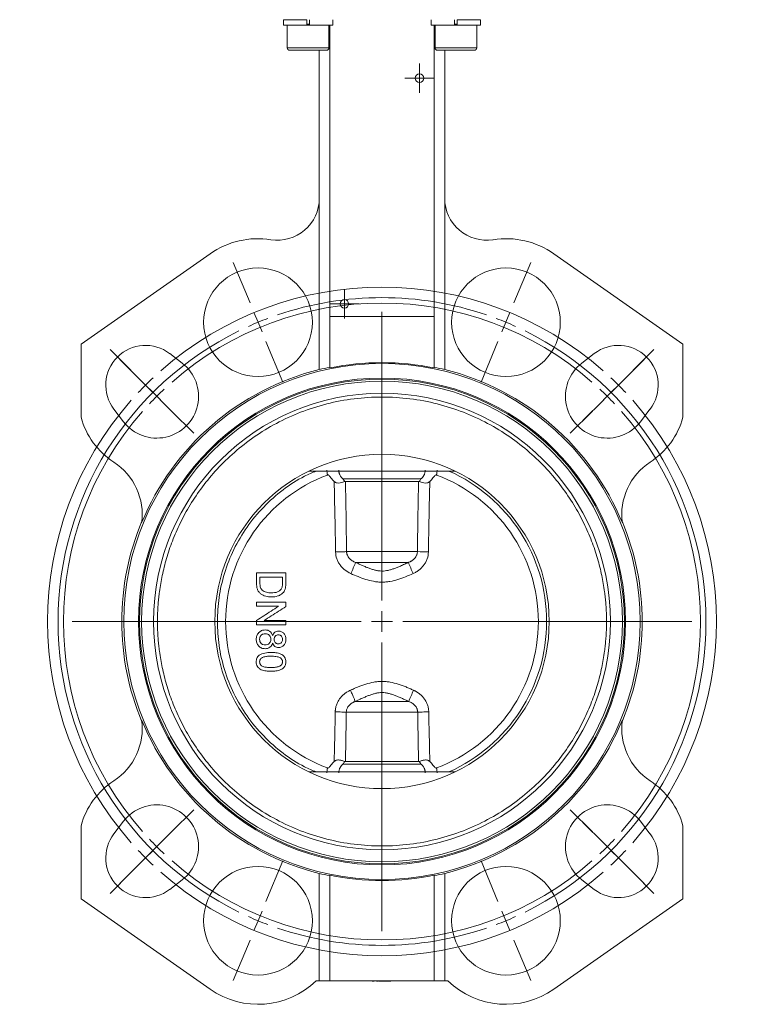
# Model space of a CAD drawing. Header units: millimetres. Extents: x 96 to 854, y -4 to 851.
# Tile 10 of 24: x 125 to 298, y 379 to 615. Entities that reach past the tile are written whole.
import ezdxf

# ---------------------------------------------------------------- set-up
doc = ezdxf.new("R2010")
doc.units = ezdxf.units.MM

# ---------------------------------------------------------------- blocks, each defined once
blk = doc.blocks.new('SW_CENTERMARKSYMBOL_0')
at = {"color": 0, "linetype": 'Continuous', "lineweight": 0}
for p, q in [((0, 5), (0, 42.5)), ((0, 0), (0, 2.5)), ((-5, 0), (-42.5, 0)), ((0, 0), (-2.5, 0)), ((0, 0), (0, -2.5)), ((0, 0), (2.5, 0)), ((5, 0), (42.5, 0)), ((0, -5), (0, -42.5))]:
    blk.add_line(p, q, dxfattribs=at)
blk = doc.blocks.new('SW_CENTERMARKSYMBOL_1')
at = {"color": 0, "linetype": 'Continuous', "lineweight": 0}
for p, q in [((0, 2.5), (0, 3.525)), ((0, 0), (0, 2.5)), ((-2.5, 0), (-3.525, 0)), ((0, 0), (-2.5, 0)), ((0, 0), (0, -2.5)), ((0, 0), (2.5, 0)), ((2.5, 0), (3.525, 0)), ((0, -2.5), (0, -3.525))]:
    blk.add_line(p, q, dxfattribs=at)
blk = doc.blocks.new('SW_CENTERMARKSYMBOL_2')
at = {"color": 0, "linetype": 'Continuous', "lineweight": 0}
for p, q in [((0, 2.5), (0, 3.525)), ((0, 0), (0, 2.5)), ((-2.5, 0), (-3.525, 0)), ((0, 0), (-2.5, 0)), ((0, 0), (0, -2.5)), ((0, 0), (2.5, 0)), ((2.5, 0), (3.525, 0)), ((0, -2.5), (0, -3.525))]:
    blk.add_line(p, q, dxfattribs=at)
blk = doc.blocks.new('SW_CENTERMARKSYMBOL_6')
at = {"color": 0, "linetype": 'Continuous', "lineweight": 0}
for p, q in [((-1.91, 4.62), (-5.93, 14.32)), ((61.23, 4.62), (65.25, 14.32)), ((29.66, -66.6), (29.66, 2.5)), ((0, 0), (-0.96, 2.31)), ((0, 0), (0.96, -2.31)), ((59.32, 0), (58.36, -2.31)), ((59.32, 0), (60.27, 2.31)), ((1.91, -4.62), (5.93, -14.32)), ((57.4, -4.62), (53.38, -14.32)), ((-30.45, -11.5), (-35.4, -6.55)), ((89.76, -11.5), (94.71, -6.55)), ((-27.76, -14.18), (-33.06, -8.88)), ((87.08, -14.18), (92.38, -8.88)), ((-26.91, -15.03), (-28.68, -13.26)), ((86.23, -15.03), (87.99, -13.26)), ((-26.91, -15.03), (-25.14, -16.8)), ((-24.22, -17.72), (-25.99, -15.95)), ((83.54, -17.72), (85.31, -15.95)), ((86.23, -15.03), (84.46, -16.8)), ((-24.22, -17.72), (-22.46, -19.49)), ((-23.38, -18.57), (-18.43, -23.52)), ((82.69, -18.57), (77.74, -23.52)), ((83.54, -17.72), (81.77, -19.49)), ((-20.69, -21.25), (-15.38, -26.56)), ((80, -21.25), (74.7, -26.56)), ((29.66, -71.6), (29.66, -69.1)), ((24.66, -71.6), (-44.44, -71.6)), ((29.66, -71.6), (27.16, -71.6)), ((29.66, -71.6), (29.66, -74.1)), ((29.66, -71.6), (32.16, -71.6)), ((34.66, -71.6), (103.76, -71.6)), ((29.66, -76.6), (29.66, -145.7)), ((-20.69, -121.95), (-15.38, -116.64)), ((80, -121.95), (74.7, -116.64)), ((-23.38, -124.63), (-18.43, -119.68)), ((82.69, -124.63), (77.74, -119.68)), ((-24.22, -125.48), (-22.46, -123.71)), ((83.54, -125.48), (81.77, -123.71)), ((-26.91, -128.17), (-25.14, -126.4)), ((-24.22, -125.48), (-25.99, -127.25)), ((83.54, -125.48), (85.31, -127.25)), ((86.23, -128.17), (84.46, -126.4)), ((-27.76, -129.02), (-33.06, -134.32)), ((-26.91, -128.17), (-28.68, -129.94)), ((1.91, -138.58), (5.93, -128.88)), ((57.4, -138.58), (53.38, -128.88)), ((86.23, -128.17), (87.99, -129.94)), ((87.08, -129.02), (92.38, -134.32)), ((-30.45, -131.7), (-35.4, -136.65)), ((89.76, -131.7), (94.71, -136.65)), ((0, -143.2), (0.96, -140.89)), ((59.32, -143.2), (58.36, -140.89)), ((0, -143.2), (-0.96, -145.51)), ((59.32, -143.2), (60.27, -145.51)), ((-1.91, -147.82), (-5.93, -157.52)), ((61.23, -147.82), (65.25, -157.52))]:
    blk.add_line(p, q, dxfattribs=at)
for radius, start, end in [(80, 48.581, 131.419), (77.5, 71.1965, 108.8035), (76.2, 48.7596, 131.2404), (77.5, 110.6517, 112.5), (77.5, 67.5, 69.3483), (77.5, 116.1965, 243.8035), (77.5, 112.5, 114.3483), (77.5, 65.6517, 67.5), (77.5, 296.1965, 63.8035), (80, 133.2095, 135), (80, 45, 46.7905), (80, 135, 136.7905), (76.2, 133.1202, 135), (76.2, 45, 46.8798), (80, 43.2095, 45), (80, 138.581, 221.419), (76.2, 135, 136.8798), (76.2, 43.1202, 45), (80, 318.581, 41.419), (76.2, 138.7596, 221.2404), (76.2, 318.7596, 41.2404), (76.2, 223.1202, 225), (76.2, 315, 316.8798), (80, 223.2095, 225), (76.2, 225, 226.8798), (76.2, 313.1202, 315), (80, 315, 316.7905), (80, 225, 226.7905), (76.2, 228.7596, 311.2404), (80, 313.2095, 315), (80, 228.581, 311.419), (77.5, 245.6517, 247.5), (77.5, 247.5, 249.3483), (77.5, 290.6517, 292.5), (77.5, 292.5, 294.3483), (77.5, 251.1965, 288.8035)]:
    blk.add_arc((29.66, -71.6), radius, start, end, dxfattribs=at)

msp = doc.modelspace()

# ---------------------------------------------------------------- linework, layer by layer
at = {"color": 7, "linetype": 'Continuous', "lineweight": 15}
for p, q in [((188.18, 614.65), (188.18, 613.35)), ((193.76, 614.65), (188.18, 614.65)), ((193.76, 613.35), (188.18, 613.35)), ((189.08, 613.35), (189.08, 607.95)), ((193.76, 614.65), (193.76, 613.35)), ((194.41, 613.35), (193.76, 613.35)), ((194.41, 613.35), (194.41, 614.65)), ((199.98, 613.35), (194.41, 613.35)), ((199.08, 607.95), (199.08, 613.35)), ((199.26, 613.35), (199.26, 604.65)), ((199.29, 604.65), (199.29, 613.35)), ((199.98, 613.35), (199.98, 614.65)), ((223.54, 614.65), (223.54, 613.35)), ((229.11, 613.35), (223.54, 613.35)), ((224.23, 613.35), (224.23, 604.65)), ((224.26, 604.65), (224.26, 613.35)), ((224.44, 613.35), (224.44, 607.95)), ((229.11, 614.65), (229.11, 613.35)), ((229.76, 613.35), (229.11, 613.35)), ((229.76, 613.35), (229.76, 614.65)), ((235.34, 614.65), (229.76, 614.65)), ((235.34, 613.35), (229.76, 613.35)), ((234.44, 607.95), (234.44, 613.35)), ((235.34, 613.35), (235.34, 614.65)), ((194.08, 607.35), (189.68, 607.35)), ((198.48, 607.35), (194.08, 607.35)), ((196.76, 607.35), (196.76, 571.89)), ((229.44, 607.35), (225.04, 607.35)), ((226.76, 607.35), (226.76, 571.89)), ((233.84, 607.35), (229.44, 607.35)), ((199.26, 604.65), (199.29, 604.65)), ((199.26, 543.65), (199.26, 604.65)), ((224.23, 604.65), (224.26, 604.65)), ((224.26, 604.65), (224.26, 543.65)), ((196.76, 530.95), (196.76, 571.89)), ((226.76, 571.89), (226.76, 530.95)), ((170.63, 558.63), (139.76, 537.02)), ((252.89, 558.63), (283.76, 537.02)), ((199.26, 543.65), (199.26, 531.32)), ((224.26, 543.65), (199.26, 543.65)), ((224.26, 531.32), (224.26, 543.65)), ((139.76, 537.02), (139.76, 519.52)), ((283.76, 537.02), (283.76, 519.52)), ((160.97, 534.76), (163.96, 532.47)), ((262.55, 534.76), (259.56, 532.47)), ((149.94, 518.45), (147.65, 521.44)), ((273.58, 518.45), (275.87, 521.44)), ((194.33, 506.65), (229.2, 506.65)), ((202.43, 504.77), (221.09, 504.77)), ((220.51, 504.15), (203.02, 504.15)), ((220.24, 487.38), (203.28, 487.38)), ((205.45, 484.78), (218.08, 484.78)), ((182.57, 479.83), (182.57, 481.28)), ((187.95, 481.28), (187.95, 479.86)), ((181.76, 475.26), (181.76, 474.28)), ((188.76, 474.22), (188.76, 475.26)), ((218.16, 451.52), (205.36, 451.52)), ((203.22, 448.92), (220.3, 448.92)), ((221.09, 436.53), (202.43, 436.53)), ((203.02, 437.15), (220.51, 437.15)), ((229.2, 434.65), (194.33, 434.65)), ((139.76, 421.78), (139.76, 404.28)), ((147.65, 419.86), (149.94, 422.85)), ((273.58, 422.85), (275.87, 419.86)), ((283.76, 404.28), (283.76, 421.78)), ((196.76, 384.65), (196.76, 410.35)), ((199.26, 384.65), (199.26, 409.96)), ((224.26, 384.65), (224.26, 409.96)), ((226.76, 384.65), (226.76, 410.35)), ((163.96, 408.83), (160.97, 406.54)), ((262.55, 406.54), (259.56, 408.83)), ((139.76, 404.28), (170.63, 382.67)), ((252.89, 382.67), (283.76, 404.28)), ((195.98, 384.65), (196.76, 384.65)), ((196.76, 384.65), (199.26, 384.65)), ((199.26, 384.65), (224.26, 384.65)), ((209.4, 384.55), (209.4, 384.65)), ((209.4, 384.55), (209.47, 384.55)), ((209.47, 384.55), (209.47, 384.65)), ((209.47, 384.55), (209.75, 384.55)), ((209.75, 384.55), (209.75, 384.65)), ((209.75, 384.55), (209.87, 384.55)), ((209.87, 384.55), (209.87, 384.65)), ((210.53, 384.65), (210.53, 384.54)), ((210.65, 384.55), (210.65, 384.65)), ((210.78, 384.54), (210.78, 384.65)), ((210.78, 384.55), (210.78, 384.65)), ((210.97, 384.55), (210.97, 384.65)), ((210.97, 384.55), (211.09, 384.55)), ((211.09, 384.55), (211.09, 384.65)), ((211.09, 384.55), (211.18, 384.55)), ((211.18, 384.55), (211.18, 384.65)), ((211.18, 384.55), (211.8, 384.55)), ((211.8, 384.55), (211.8, 384.65)), ((211.8, 384.55), (211.81, 384.55)), ((211.81, 384.55), (211.81, 384.65)), ((211.81, 384.54), (211.81, 384.55)), ((211.94, 384.54), (211.94, 384.65)), ((211.94, 384.55), (211.94, 384.65)), ((212.08, 384.55), (212.08, 384.65)), ((212.08, 384.55), (212.65, 384.55)), ((212.65, 384.55), (212.65, 384.65)), ((212.65, 384.55), (212.67, 384.55)), ((212.67, 384.55), (212.67, 384.65)), ((212.79, 384.55), (212.79, 384.65)), ((213.2, 384.55), (213.2, 384.65)), ((213.67, 384.54), (213.67, 384.65)), ((213.67, 384.55), (213.67, 384.65)), ((213.69, 384.55), (213.69, 384.65)), ((213.8, 384.54), (213.8, 384.65)), ((213.8, 384.55), (213.8, 384.65)), ((224.26, 384.65), (226.76, 384.65)), ((226.76, 384.65), (227.54, 384.65))]:
    msp.add_line(p, q, dxfattribs=at)
at = {"color": 8, "linetype": 'Continuous', "lineweight": 15}
for p, q in [((193.76, 613.6), (194.41, 613.6)), ((229.11, 613.6), (229.76, 613.6)), ((189.08, 607.95), (194.08, 607.95)), ((194.08, 607.95), (199.08, 607.95)), ((224.44, 607.95), (229.44, 607.95)), ((229.44, 607.95), (234.44, 607.95))]:
    msp.add_line(p, q, dxfattribs=at)
at = {"color": 7, "linetype": 'Continuous', "lineweight": 15}
for centre, radius in [((220.76, 600.65), 1.03), ((182.1, 542.25), 13), ((241.42, 542.25), 13), ((202.76, 546.64), 1.02), ((211.76, 470.65), 61.75), ((211.76, 470.65), 58.25), ((211.76, 470.65), 58), ((211.76, 470.65), 40), ((182.1, 399.05), 13), ((241.42, 399.05), 13)]:
    msp.add_circle(centre, radius, dxfattribs=at)
for centre, radius, start, end in [((189.68, 607.95), 0.6, 180, 270), ((198.48, 607.95), 0.6, 270, 0), ((225.04, 607.95), 0.6, 180, 270), ((233.84, 607.95), 0.6, 270, 0), ((186.76, 571.89), 10, 261.0678, 0), ((236.76, 571.89), 10, 180, 278.9322), ((182.1, 542.25), 20, 81.0678, 125), ((241.42, 542.25), 20, 55, 98.9322), ((155.19, 527.22), 9.5, 52.5608, 217.4392), ((268.33, 527.22), 9.5, 322.5608, 127.4392), ((157.88, 524.53), 10, 217.4392, 52.5608), ((211.76, 470.65), 61.95, 78.3586, 101.6414), ((265.64, 524.53), 10, 127.4392, 322.5608), ((211.76, 470.65), 62.14, 103.9686, 157.7108), ((211.76, 470.65), 62.14, 22.2892, 76.0314), ((211.76, 470.65), 57.5, 0, 180), ((211.76, 470.65), 54.63, 0, 180), ((157.88, 524.53), 18.8, 195.4748, 236.8561), ((265.64, 524.53), 18.8, 303.1439, 344.5252), ((139.4, 496.23), 15, 352.2909, 56.8561), ((284.12, 496.23), 15, 123.1439, 187.7091), ((211.76, 470.65), 37.4, 110.4099, 249.5901), ((211.76, 470.65), 37.4, 290.4099, 69.5901), ((211.76, 470.65), 62.25, 157.3468, 202.6532), ((211.76, 470.65), 62.25, 337.3468, 22.6532), ((223.39, 541.52), 54.23, 266.6659, 269.4336), ((144.15, 509.58), 66.12, 335.4678, 337.9769), ((279.37, 509.58), 66.12, 202.0231, 204.5322), ((211.76, 470.65), 57.5, 180, 360), ((211.76, 470.65), 54.63, 180, 0), ((269.66, 430.89), 55.48, 155.1534, 158.1751), ((139.4, 445.07), 15, 303.1439, 7.7091), ((211.76, 470.65), 62.14, 202.2892, 256.0314), ((211.76, 470.65), 62.14, 283.9686, 337.7108), ((284.12, 445.07), 15, 172.2909, 236.8561), ((157.88, 416.77), 18.8, 123.1439, 164.5252), ((265.64, 416.77), 18.8, 15.4748, 56.8561), ((157.88, 416.77), 10, 307.4392, 142.5608), ((265.64, 416.77), 10, 37.4392, 232.5608), ((155.19, 414.08), 9.5, 142.5608, 307.4392), ((268.33, 414.08), 9.5, 232.5608, 37.4392), ((211.76, 470.65), 61.96, 258.3619, 281.6381), ((182.1, 399.05), 20, 235, 313.9483), ((241.42, 399.05), 20, 226.0517, 305)]:
    msp.add_arc(centre, radius, start, end, dxfattribs=at)
at = {"color": 8, "linetype": 'Continuous', "lineweight": 15}
msp.add_arc((211.76, 470.65), 39.39, 293.9541, 66.0459, dxfattribs=at)
at = {"color": 7, "linetype": 'Continuous', "lineweight": 15}
for centre, start_param, end_param in [((209.41, 470.65), 1.736212, 1.777473), ((214.11, 470.65), 1.364119, 1.40538), ((209.41, 470.65), 4.505712, 4.546973), ((214.11, 470.65), 4.877805, 4.919066)]:
    msp.add_ellipse(centre, major_axis=(61.66, 0), ratio=0.999275, start_param=start_param, end_param=end_param, dxfattribs=at)
for points, knots in [([(265.47, 470.65), (265.47, 470.89), (265.47, 471.37), (265.45, 472.08), (265.43, 472.8), (265.39, 473.51), (265.35, 474.22), (265.3, 474.94), (265.24, 475.65), (265.17, 476.36), (265.09, 477.07), (264.94, 478.19), (264.71, 479.72), (264.34, 481.69), (263.88, 483.68), (263.13, 486.45), (261.94, 489.99), (260.06, 494.3), (257.68, 498.66), (254.75, 503), (251.22, 507.23), (247.09, 511.25), (242.35, 514.94), (237.04, 518.18), (231.22, 520.85), (224.98, 522.85), (218.45, 524.08), (211.76, 524.5), (205.07, 524.08), (198.54, 522.85), (192.3, 520.85), (186.48, 518.18), (181.17, 514.94), (176.44, 511.25), (172.3, 507.23), (168.78, 503), (165.84, 498.66), (163.46, 494.3), (161.59, 489.99), (160.39, 486.45), (159.64, 483.68), (159.19, 481.69), (158.81, 479.72), (158.54, 477.96), (158.35, 476.36), (158.22, 474.94), (158.12, 473.51), (158.06, 472.08), (158.06, 471.13), (158.05, 470.65)], [0, 0, 0, 0, 0.004244, 0.008485, 0.012723, 0.016961, 0.021197, 0.025434, 0.029671, 0.03391, 0.038152, 0.042396, 0.054021, 0.06565, 0.078008, 0.090369, 0.11661, 0.144426, 0.173846, 0.204877, 0.237495, 0.271641, 0.307215, 0.344074, 0.38203, 0.420851, 0.460273, 0.5, 0.539728, 0.57915, 0.617971, 0.655927, 0.692786, 0.72836, 0.762506, 0.795124, 0.826155, 0.855575, 0.883391, 0.909632, 0.92199, 0.934351, 0.945976, 0.957605, 0.966089, 0.974565, 0.983038, 0.991514, 1, 1, 1, 1]), ([(198.72, 505.7), (198.7, 505.78), (198.67, 505.94), (198.64, 506.17), (198.61, 506.41), (198.59, 506.65), (198.59, 506.81), (198.59, 506.89)], [0, 0, 0, 0, 0.200448, 0.400311, 0.599949, 0.799725, 1, 1, 1, 1]), ([(201.41, 506.89), (201.41, 506.84), (201.42, 506.74), (201.43, 506.59), (201.45, 506.44), (201.48, 506.29), (201.52, 506.14), (201.57, 506), (201.62, 505.85), (201.71, 505.67), (201.83, 505.45), (202.01, 505.2), (202.21, 504.97), (202.36, 504.84), (202.43, 504.77)], [0, 0, 0, 0, 0.062269, 0.12466, 0.187138, 0.24967, 0.31222, 0.374758, 0.437253, 0.499676, 0.624182, 0.749157, 0.874461, 1, 1, 1, 1]), ([(221.09, 504.77), (221.13, 504.81), (221.22, 504.88), (221.34, 505.01), (221.46, 505.14), (221.57, 505.27), (221.66, 505.41), (221.75, 505.56), (221.86, 505.75), (221.96, 505.99), (222.04, 506.29), (222.1, 506.59), (222.1, 506.79), (222.11, 506.89)], [0, 0, 0, 0, 0.0717152, 0.1433631, 0.2149327, 0.2864075, 0.357765, 0.4289782, 0.5000161, 0.6250122, 0.7501788, 0.8752647, 1, 1, 1, 1]), ([(224.93, 506.89), (224.93, 506.81), (224.93, 506.65), (224.91, 506.41), (224.89, 506.17), (224.85, 505.94), (224.82, 505.78), (224.8, 505.7)], [0, 0, 0, 0, 0.200237, 0.399994, 0.599632, 0.799514, 1, 1, 1, 1]), ([(198.72, 505.7), (198.76, 505.72), (198.81, 505.72), (198.91, 505.69), (198.95, 505.67), (199.06, 505.58), (199.13, 505.52), (199.32, 505.31), (199.44, 505.16), (199.8, 504.72), (200.04, 504.43), (200.31, 504.16)], [0, 0, 0, 0, 0.0625, 0.0625, 0.125, 0.125, 0.25, 0.25, 0.5, 0.5, 1, 1, 1, 1]), ([(202.84, 504.18), (202.8, 504.23), (202.73, 504.33), (202.63, 504.47), (202.53, 504.62), (202.47, 504.72), (202.43, 504.77)], [0, 0, 0, 0, 0.242704, 0.500001, 0.722997, 1, 1, 1, 1]), ([(221.09, 504.77), (221.02, 504.67), (220.89, 504.47), (220.75, 504.28), (220.68, 504.18)], [0, 0, 0, 0, 0.535728, 1, 1, 1, 1]), ([(223.21, 504.16), (223.48, 504.43), (223.72, 504.72), (224.08, 505.16), (224.2, 505.31), (224.39, 505.52), (224.46, 505.59), (224.58, 505.67), (224.62, 505.69), (224.71, 505.72), (224.76, 505.72), (224.8, 505.7)], [0, 0, 0, 0, 0.5, 0.5, 0.75, 0.75, 0.875, 0.875, 0.9375, 0.9375, 1, 1, 1, 1]), ([(200.31, 504.16), (200.41, 504.07), (200.51, 503.99), (200.75, 503.86), (200.87, 503.82), (201.26, 503.75), (201.51, 503.78), (201.97, 503.87), (202.17, 503.93), (202.55, 504.06), (202.71, 504.13), (202.84, 504.18)], [0, 0, 0, 0, 0.125, 0.125, 0.25, 0.25, 0.5, 0.5, 0.75, 0.75, 1, 1, 1, 1]), ([(203.28, 487.38), (203.27, 488.17), (203.25, 489.75), (203.22, 492.13), (203.19, 494.51), (203.15, 496.91), (203.11, 499.31), (203.06, 501.73), (203.03, 503.34), (203.02, 504.15)], [0, 0, 0, 0, 0.14105, 0.282699, 0.42495, 0.567803, 0.711262, 0.855327, 1, 1, 1, 1]), ([(220.51, 504.15), (220.49, 503.34), (220.46, 501.73), (220.41, 499.31), (220.37, 496.91), (220.33, 494.51), (220.3, 492.13), (220.27, 489.75), (220.25, 488.17), (220.24, 487.38)], [0, 0, 0, 0, 0.144673, 0.288738, 0.432197, 0.57505, 0.717301, 0.85895, 1, 1, 1, 1]), ([(223.21, 504.16), (223.11, 504.07), (223.01, 503.99), (222.77, 503.86), (222.65, 503.82), (222.27, 503.75), (222.01, 503.78), (221.55, 503.87), (221.35, 503.93), (220.97, 504.06), (220.82, 504.13), (220.68, 504.18)], [0, 0, 0, 0, 0.125, 0.125, 0.25, 0.25, 0.5, 0.5, 0.75, 0.75, 1, 1, 1, 1]), ([(200.67, 487.29), (200.92, 487.3), (201.19, 487.3), (201.71, 487.31), (201.97, 487.32), (202.44, 487.34), (202.65, 487.35), (203.02, 487.36), (203.17, 487.37), (203.28, 487.38)], [0, 0, 0, 0, 0.25, 0.25, 0.5, 0.5, 0.75, 0.75, 1, 1, 1, 1]), ([(204.3, 482.12), (203.79, 482.35), (203.31, 482.64), (202.66, 483.15), (202.45, 483.33), (202.06, 483.74), (201.88, 483.95), (201.56, 484.4), (201.41, 484.63), (201.15, 485.13), (201.04, 485.39), (200.77, 486.18), (200.67, 486.73), (200.67, 487.29)], [0, 0, 0, 0, 0.25, 0.25, 0.375, 0.375, 0.5, 0.5, 0.625, 0.625, 0.75, 0.75, 1, 1, 1, 1]), ([(203.28, 487.38), (203.29, 487.33), (203.29, 487.23), (203.31, 487.08), (203.33, 486.93), (203.37, 486.78), (203.42, 486.64), (203.51, 486.4), (203.67, 486.08), (203.95, 485.73), (204.28, 485.41), (204.64, 485.16), (205.03, 484.94), (205.31, 484.84), (205.45, 484.78)], [0, 0, 0, 0, 0.041322, 0.082798, 0.124432, 0.166226, 0.208184, 0.25031, 0.374738, 0.501567, 0.625046, 0.751484, 0.874184, 1, 1, 1, 1]), ([(218.08, 484.78), (218.15, 484.81), (218.29, 484.86), (218.49, 484.95), (218.69, 485.05), (218.95, 485.2), (219.25, 485.42), (219.58, 485.73), (219.85, 486.09), (220.04, 486.45), (220.15, 486.78), (220.22, 487.08), (220.23, 487.28), (220.24, 487.38)], [0, 0, 0, 0, 0.064002, 0.127133, 0.189473, 0.251098, 0.377437, 0.500826, 0.626788, 0.750386, 0.834236, 0.917431, 1, 1, 1, 1]), ([(222.86, 487.29), (222.85, 486.73), (222.75, 486.19), (222.48, 485.39), (222.37, 485.13), (222.12, 484.64), (221.97, 484.41), (221.64, 483.95), (221.46, 483.74), (221.07, 483.34), (220.87, 483.15), (220.43, 482.81), (220.2, 482.65), (219.72, 482.37), (219.47, 482.24), (219.22, 482.12)], [0, 0, 0, 0, 0.25, 0.25, 0.375, 0.375, 0.5, 0.5, 0.625, 0.625, 0.75, 0.75, 0.875, 0.875, 1, 1, 1, 1]), ([(218.08, 484.78), (217.88, 484.69), (217.5, 484.51), (216.94, 484.26), (216.3, 483.97), (215.58, 483.67), (214.78, 483.35), (214.01, 483.09), (213.25, 482.88), (212.5, 482.75), (211.99, 482.72), (211.49, 482.72), (210.97, 482.76), (210.22, 482.9), (209.45, 483.11), (208.68, 483.38), (207.88, 483.69), (207.09, 484.03), (206.27, 484.4), (205.73, 484.65), (205.45, 484.78)], [0, 0, 0, 0, 0.048423, 0.094199, 0.137362, 0.206013, 0.268399, 0.331402, 0.388712, 0.445413, 0.5, 0.503031, 0.558375, 0.61598, 0.673878, 0.737609, 0.798967, 0.866348, 0.930376, 1, 1, 1, 1]), ([(181.76, 482.26), (182.54, 482.26), (184.09, 482.26), (186.43, 482.26), (187.98, 482.26), (188.76, 482.26)], [0, 0, 0, 0, 0.333334, 0.666666, 1, 1, 1, 1]), ([(181.76, 479.76), (181.76, 480.17), (181.76, 481.01), (181.76, 481.85), (181.76, 482.26)], [0, 0, 0, 0, 0.5, 1, 1, 1, 1]), ([(187.95, 481.28), (187.06, 481.28), (185.26, 481.28), (183.47, 481.28), (182.57, 481.28)], [0, 0, 0, 0, 0.5, 1, 1, 1, 1]), ([(188.76, 482.26), (188.76, 481.86), (188.76, 481.07), (188.76, 480.27), (188.76, 479.87)], [0, 0, 0, 0, 0.5, 1, 1, 1, 1]), ([(219.22, 482.12), (218.62, 481.86), (218.02, 481.6), (216.81, 481.12), (216.2, 480.9), (214.95, 480.52), (214.32, 480.35), (213.35, 480.18), (213.02, 480.14), (212.36, 480.08), (212.03, 480.07), (211.38, 480.07), (211.05, 480.09), (210.4, 480.15), (210.07, 480.2), (209.1, 480.38), (208.47, 480.54), (207.24, 480.93), (206.65, 481.15), (205.46, 481.62), (204.88, 481.87), (204.3, 482.12)], [0, 0, 0, 0, 0.125, 0.125, 0.25, 0.25, 0.375, 0.375, 0.4375, 0.4375, 0.5, 0.5, 0.5625, 0.5625, 0.625, 0.625, 0.75, 0.75, 0.875, 0.875, 1, 1, 1, 1]), ([(181.76, 479.76), (181.77, 479.3), (181.8, 478.85), (181.98, 478.3), (182.02, 478.2), (182.13, 477.99), (182.18, 477.89), (182.38, 477.61), (182.54, 477.44), (182.89, 477.15), (183.09, 477.03), (183.5, 476.83), (183.72, 476.75), (184.16, 476.63), (184.38, 476.59), (184.84, 476.53), (185.07, 476.52), (185.3, 476.52)], [0, 0, 0, 0, 0.25, 0.25, 0.3125, 0.3125, 0.375, 0.375, 0.5, 0.5, 0.625, 0.625, 0.75, 0.75, 0.875, 0.875, 1, 1, 1, 1]), ([(183.06, 478.18), (182.96, 478.29), (182.87, 478.41), (182.74, 478.67), (182.68, 478.81), (182.58, 479.24), (182.57, 479.54), (182.57, 479.83)], [0, 0, 0, 0, 0.25, 0.25, 0.5, 0.5, 1, 1, 1, 1]), ([(187.81, 478.7), (187.76, 478.59), (187.7, 478.48), (187.55, 478.29), (187.47, 478.19), (187.19, 477.95), (186.98, 477.82), (186.53, 477.64), (186.29, 477.59), (185.8, 477.52), (185.56, 477.51), (185.31, 477.51)], [0, 0, 0, 0, 0.125, 0.125, 0.25, 0.25, 0.5, 0.5, 0.75, 0.75, 1, 1, 1, 1]), ([(187.95, 479.86), (187.95, 479.66), (187.95, 479.47), (187.92, 479.17), (187.91, 479.08), (187.87, 478.89), (187.84, 478.79), (187.81, 478.7)], [0, 0, 0, 0, 0.5, 0.5, 0.75, 0.75, 1, 1, 1, 1]), ([(188.16, 477.62), (188.28, 477.76), (188.39, 477.92), (188.51, 478.18), (188.55, 478.27), (188.61, 478.45), (188.64, 478.54), (188.66, 478.63)], [0, 0, 0, 0, 0.5, 0.5, 0.75, 0.75, 1, 1, 1, 1]), ([(188.66, 478.63), (188.7, 478.84), (188.73, 479.04), (188.76, 479.46), (188.76, 479.66), (188.76, 479.87)], [0, 0, 0, 0, 0.5, 0.5, 1, 1, 1, 1]), ([(185.31, 477.51), (185.11, 477.51), (184.91, 477.52), (184.51, 477.56), (184.31, 477.59), (183.93, 477.69), (183.74, 477.75), (183.38, 477.94), (183.22, 478.05), (183.06, 478.18)], [0, 0, 0, 0, 0.25, 0.25, 0.5, 0.5, 0.75, 0.75, 1, 1, 1, 1]), ([(185.3, 476.52), (185.83, 476.53), (186.35, 476.58), (187.1, 476.84), (187.34, 476.95), (187.78, 477.24), (187.98, 477.42), (188.16, 477.62)], [0, 0, 0, 0, 0.5, 0.5, 0.75, 0.75, 1, 1, 1, 1]), ([(181.76, 475.26), (182.54, 475.26), (184.09, 475.26), (186.43, 475.26), (187.98, 475.26), (188.76, 475.26)], [0, 0, 0, 0, 0.333334, 0.666666, 1, 1, 1, 1]), ([(181.76, 470.92), (182.34, 471.29), (183.5, 472.04), (185.24, 473.16), (186.4, 473.9), (186.98, 474.28)], [0, 0, 0, 0, 0.3333341, 0.6666659, 1, 1, 1, 1]), ([(186.98, 474.28), (186.11, 474.28), (184.37, 474.28), (182.63, 474.28), (181.76, 474.28)], [0, 0, 0, 0, 0.5, 1, 1, 1, 1]), ([(188.76, 474.22), (188.18, 473.85), (187.02, 473.1), (185.28, 471.98), (184.12, 471.24), (183.54, 470.87)], [0, 0, 0, 0, 0.333334, 0.6666658, 1, 1, 1, 1]), ([(157.14, 470.65), (157.09, 470.65), (157.02, 470.65), (156.83, 470.65), (156.71, 470.65), (156.42, 470.65), (156.24, 470.65), (155.86, 470.65), (155.65, 470.65), (155.26, 470.65), (155.07, 470.65), (154.75, 470.65), (154.61, 470.65), (154.42, 470.65), (154.35, 470.65), (154.28, 470.65), (154.26, 470.65), (154.26, 470.65)], [0, 0, 0, 0, 0.125, 0.125, 0.25, 0.25, 0.375, 0.375, 0.5, 0.5, 0.625, 0.625, 0.75, 0.75, 0.875, 0.875, 1, 1, 1, 1]), ([(157.14, 470.65), (157.21, 470.65), (157.34, 470.65), (157.67, 470.65), (157.87, 470.65), (158.05, 470.65)], [0, 0, 0, 0, 0.5, 0.5, 1, 1, 1, 1]), ([(158.05, 470.65), (158.05, 470.41), (158.05, 469.93), (158.07, 469.22), (158.09, 468.5), (158.13, 467.79), (158.17, 467.08), (158.22, 466.36), (158.28, 465.65), (158.35, 464.94), (158.44, 464.23), (158.58, 463.11), (158.81, 461.58), (159.19, 459.61), (159.64, 457.62), (160.39, 454.85), (161.59, 451.31), (163.46, 447), (165.84, 442.64), (168.78, 438.3), (172.3, 434.07), (176.44, 430.05), (181.17, 426.36), (186.48, 423.12), (192.3, 420.45), (198.54, 418.45), (205.07, 417.22), (211.76, 416.8), (218.45, 417.22), (224.98, 418.45), (231.22, 420.45), (237.04, 423.12), (242.35, 426.36), (247.09, 430.05), (251.22, 434.07), (254.75, 438.3), (257.68, 442.64), (260.06, 447), (261.94, 451.31), (263.13, 454.85), (263.88, 457.62), (264.34, 459.61), (264.71, 461.58), (264.98, 463.34), (265.17, 464.94), (265.3, 466.36), (265.4, 467.79), (265.46, 469.22), (265.47, 470.17), (265.47, 470.65)], [0, 0, 0, 0, 0.0042439, 0.0084848, 0.0127235, 0.0169607, 0.0211973, 0.025434, 0.0296714, 0.0339104, 0.0381517, 0.0423961, 0.0540215, 0.0656498, 0.078008, 0.0903693, 0.1166104, 0.1444259, 0.1738459, 0.2048767, 0.2374947, 0.2716408, 0.3072152, 0.3440743, 0.3820298, 0.4208514, 0.4602725, 0.5000005, 0.5397284, 0.5791495, 0.6179711, 0.6559266, 0.6927857, 0.7283602, 0.7625063, 0.7951243, 0.826155, 0.855575, 0.8833905, 0.9096316, 0.9219899, 0.9343511, 0.9459764, 0.9576048, 0.9660894, 0.9745652, 0.9830382, 0.9915145, 1, 1, 1, 1]), ([(181.76, 469.88), (181.76, 470.14), (181.76, 470.39), (181.76, 470.65), (181.76, 470.74), (181.76, 470.83), (181.76, 470.92)], [0, 0, 0, 0, 0.000770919, 0.000770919, 0.000770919, 0.001043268, 0.001043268, 0.001043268, 0.001043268]), ([(188.76, 469.88), (187.98, 469.88), (186.43, 469.88), (184.09, 469.88), (182.54, 469.88), (181.76, 469.88)], [0, 0, 0, 0, 0.333334, 0.666666, 1, 1, 1, 1]), ([(183.54, 470.87), (184.41, 470.87), (186.15, 470.87), (187.89, 470.87), (188.76, 470.87)], [0, 0, 0, 0, 0.5, 1, 1, 1, 1]), ([(188.76, 469.88), (188.76, 470.14), (188.76, 470.39), (188.76, 470.65), (188.76, 470.72), (188.76, 470.79), (188.76, 470.87)], [0.0000000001, 0.0000000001, 0.0000000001, 0.0000000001, 0.0007709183, 0.0007709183, 0.0007709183, 0.0009871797, 0.0009871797, 0.0009871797, 0.0009871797]), ([(266.39, 470.65), (266.31, 470.65), (266.18, 470.65), (265.85, 470.65), (265.65, 470.65), (265.47, 470.65)], [0, 0, 0, 0, 0.5, 0.5, 1, 1, 1, 1]), ([(266.39, 470.65), (266.43, 470.65), (266.5, 470.65), (266.69, 470.65), (266.81, 470.65), (267.1, 470.65), (267.28, 470.65), (267.66, 470.65), (267.87, 470.65), (268.27, 470.65), (268.46, 470.65), (268.78, 470.65), (268.91, 470.65), (269.1, 470.65), (269.17, 470.65), (269.25, 470.65), (269.26, 470.65), (269.26, 470.65)], [0, 0, 0, 0, 0.125, 0.125, 0.25, 0.25, 0.375, 0.375, 0.5, 0.5, 0.625, 0.625, 0.75, 0.75, 0.875, 0.875, 1, 1, 1, 1]), ([(183.82, 468.62), (183.68, 468.62), (183.53, 468.61), (183.25, 468.56), (183.1, 468.52), (182.84, 468.41), (182.71, 468.34), (182.47, 468.18), (182.36, 468.08), (182.06, 467.77), (181.9, 467.51), (181.76, 467.1), (181.73, 466.96), (181.68, 466.67), (181.67, 466.52), (181.67, 466.38)], [0, 0, 0, 0, 0.125, 0.125, 0.25, 0.25, 0.375, 0.375, 0.5, 0.5, 0.75, 0.75, 0.875, 0.875, 1, 1, 1, 1]), ([(182.48, 466.37), (182.48, 466.46), (182.49, 466.55), (182.52, 466.73), (182.54, 466.82), (182.6, 466.99), (182.64, 467.07), (182.73, 467.22), (182.79, 467.3), (182.91, 467.43), (182.98, 467.48), (183.14, 467.57), (183.22, 467.61), (183.48, 467.7), (183.66, 467.72), (183.84, 467.73)], [0, 0, 0, 0, 0.125, 0.125, 0.25, 0.25, 0.375, 0.375, 0.5, 0.5, 0.625, 0.625, 0.75, 0.75, 1, 1, 1, 1]), ([(185.6, 467.29), (185.55, 467.49), (185.47, 467.67), (185.31, 467.92), (185.25, 468.01), (185.11, 468.16), (185.04, 468.22), (184.88, 468.34), (184.79, 468.39), (184.61, 468.48), (184.52, 468.51), (184.22, 468.59), (184.02, 468.62), (183.82, 468.62)], [0, 0, 0, 0, 0.25, 0.25, 0.375, 0.375, 0.5, 0.5, 0.625, 0.625, 0.75, 0.75, 1, 1, 1, 1]), ([(183.84, 467.73), (184.02, 467.72), (184.19, 467.69), (184.44, 467.6), (184.52, 467.56), (184.67, 467.47), (184.74, 467.42), (184.87, 467.3), (184.92, 467.23), (185.01, 467.08), (185.05, 467), (185.14, 466.75), (185.17, 466.58), (185.17, 466.4)], [0, 0, 0, 0, 0.25, 0.25, 0.375, 0.375, 0.5, 0.5, 0.625, 0.625, 0.75, 0.75, 1, 1, 1, 1]), ([(187, 468.35), (186.84, 468.35), (186.68, 468.32), (186.39, 468.23), (186.24, 468.17), (185.99, 467.97), (185.89, 467.85), (185.72, 467.58), (185.66, 467.44), (185.6, 467.29)], [0, 0, 0, 0, 0.25, 0.25, 0.5, 0.5, 0.75, 0.75, 1, 1, 1, 1]), ([(185.98, 466.37), (185.98, 466.51), (185.99, 466.65), (186.05, 466.85), (186.08, 466.92), (186.15, 467.04), (186.19, 467.1), (186.33, 467.25), (186.45, 467.33), (186.71, 467.43), (186.85, 467.45), (186.99, 467.46)], [0, 0, 0, 0, 0.25, 0.25, 0.375, 0.375, 0.5, 0.5, 0.75, 0.75, 1, 1, 1, 1]), ([(186.99, 467.46), (187.13, 467.45), (187.26, 467.42), (187.44, 467.34), (187.5, 467.31), (187.61, 467.23), (187.66, 467.18), (187.8, 467.03), (187.86, 466.91), (187.93, 466.65), (187.95, 466.51), (187.95, 466.38)], [0, 0, 0, 0, 0.25, 0.25, 0.375, 0.375, 0.5, 0.5, 0.75, 0.75, 1, 1, 1, 1]), ([(188.76, 466.39), (188.76, 466.64), (188.72, 466.88), (188.61, 467.24), (188.57, 467.35), (188.45, 467.57), (188.38, 467.67), (188.22, 467.86), (188.13, 467.94), (187.93, 468.09), (187.83, 468.15), (187.49, 468.31), (187.24, 468.35), (187, 468.35)], [0, 0, 0, 0, 0.25, 0.25, 0.375, 0.375, 0.5, 0.5, 0.625, 0.625, 0.75, 0.75, 1, 1, 1, 1]), ([(181.67, 466.38), (181.68, 466.09), (181.71, 465.81), (181.85, 465.4), (181.91, 465.26), (182.06, 465.02), (182.15, 464.9), (182.34, 464.69), (182.45, 464.59), (182.69, 464.43), (182.82, 464.35), (183.22, 464.19), (183.51, 464.14), (183.8, 464.14)], [0, 0, 0, 0, 0.25, 0.25, 0.375, 0.375, 0.5, 0.5, 0.625, 0.625, 0.75, 0.75, 1, 1, 1, 1]), ([(183.81, 465.03), (183.63, 465.04), (183.46, 465.06), (183.21, 465.15), (183.13, 465.19), (182.98, 465.28), (182.91, 465.34), (182.72, 465.52), (182.62, 465.68), (182.51, 466.02), (182.48, 466.19), (182.48, 466.37)], [0, 0, 0, 0, 0.25, 0.25, 0.375, 0.375, 0.5, 0.5, 0.75, 0.75, 1, 1, 1, 1]), ([(183.8, 464.14), (184, 464.14), (184.2, 464.16), (184.58, 464.27), (184.76, 464.36), (185.01, 464.53), (185.08, 464.6), (185.22, 464.74), (185.28, 464.82), (185.45, 465.07), (185.54, 465.25), (185.6, 465.44)], [0, 0, 0, 0, 0.25, 0.25, 0.5, 0.5, 0.625, 0.625, 0.75, 0.75, 1, 1, 1, 1]), ([(185.17, 466.4), (185.17, 466.22), (185.14, 466.04), (185.05, 465.78), (185.01, 465.7), (184.92, 465.55), (184.86, 465.47), (184.67, 465.29), (184.51, 465.19), (184.17, 465.07), (183.99, 465.04), (183.81, 465.03)], [0, 0, 0, 0, 0.25, 0.25, 0.375, 0.375, 0.5, 0.5, 0.75, 0.75, 1, 1, 1, 1]), ([(185.6, 465.44), (185.66, 465.3), (185.72, 465.16), (185.89, 464.9), (185.99, 464.78), (186.23, 464.59), (186.37, 464.52), (186.66, 464.43), (186.82, 464.41), (186.97, 464.4)], [0, 0, 0, 0, 0.25, 0.25, 0.5, 0.5, 0.75, 0.75, 1, 1, 1, 1]), ([(186.95, 465.3), (186.88, 465.3), (186.81, 465.31), (186.68, 465.33), (186.62, 465.35), (186.49, 465.41), (186.43, 465.44), (186.32, 465.52), (186.27, 465.56), (186.13, 465.71), (186.07, 465.84), (185.99, 466.1), (185.98, 466.23), (185.98, 466.37)], [0, 0, 0, 0, 0.125, 0.125, 0.25, 0.25, 0.375, 0.375, 0.5, 0.5, 0.75, 0.75, 1, 1, 1, 1]), ([(187.95, 466.38), (187.95, 466.31), (187.95, 466.24), (187.93, 466.11), (187.92, 466.04), (187.85, 465.84), (187.78, 465.72), (187.6, 465.51), (187.48, 465.43), (187.23, 465.33), (187.09, 465.31), (186.95, 465.3)], [0, 0, 0, 0, 0.125, 0.125, 0.25, 0.25, 0.5, 0.5, 0.75, 0.75, 1, 1, 1, 1]), ([(186.97, 464.4), (187.1, 464.41), (187.22, 464.42), (187.47, 464.47), (187.59, 464.5), (187.81, 464.61), (187.92, 464.67), (188.11, 464.82), (188.21, 464.91), (188.37, 465.1), (188.44, 465.2), (188.56, 465.42), (188.61, 465.53), (188.72, 465.89), (188.76, 466.14), (188.76, 466.39)], [0, 0, 0, 0, 0.125, 0.125, 0.25, 0.25, 0.375, 0.375, 0.5, 0.5, 0.625, 0.625, 0.75, 0.75, 1, 1, 1, 1]), ([(182.35, 462.56), (182.24, 462.46), (182.14, 462.35), (181.96, 462.12), (181.88, 461.99), (181.72, 461.58), (181.68, 461.29), (181.67, 460.99)], [0, 0, 0, 0, 0.25, 0.25, 0.5, 0.5, 1, 1, 1, 1]), ([(185.21, 463.24), (184.71, 463.23), (184.22, 463.21), (183.23, 463.01), (182.76, 462.84), (182.35, 462.56)], [0, 0, 0, 0, 0.5, 0.5, 1, 1, 1, 1]), ([(182.48, 460.99), (182.48, 461.14), (182.51, 461.28), (182.62, 461.54), (182.7, 461.66), (182.89, 461.87), (183.01, 461.96), (183.26, 462.09), (183.39, 462.14), (183.8, 462.26), (184.09, 462.29), (184.65, 462.34), (184.93, 462.34), (185.22, 462.34)], [0, 0, 0, 0, 0.125, 0.125, 0.25, 0.25, 0.375, 0.375, 0.5, 0.5, 0.75, 0.75, 1, 1, 1, 1]), ([(188.76, 460.99), (188.76, 461.19), (188.74, 461.39), (188.64, 461.78), (188.56, 461.96), (188.4, 462.21), (188.34, 462.29), (188.2, 462.44), (188.13, 462.5), (187.89, 462.69), (187.72, 462.79), (187.35, 462.95), (187.16, 463.01), (186.78, 463.11), (186.59, 463.15), (186, 463.22), (185.61, 463.23), (185.21, 463.24)], [0, 0, 0, 0, 0.125, 0.125, 0.25, 0.25, 0.3125, 0.3125, 0.375, 0.375, 0.5, 0.5, 0.625, 0.625, 0.75, 0.75, 1, 1, 1, 1]), ([(185.22, 462.34), (185.6, 462.34), (185.99, 462.32), (186.76, 462.22), (187.14, 462.14), (187.47, 461.94)], [0, 0, 0, 0, 0.5, 0.5, 1, 1, 1, 1]), ([(187.47, 461.94), (187.54, 461.88), (187.61, 461.82), (187.73, 461.69), (187.79, 461.61), (187.87, 461.45), (187.9, 461.37), (187.94, 461.19), (187.95, 461.1), (187.95, 461)], [0, 0, 0, 0, 0.25, 0.25, 0.5, 0.5, 0.75, 0.75, 1, 1, 1, 1]), ([(181.67, 460.99), (181.67, 460.79), (181.7, 460.6), (181.79, 460.21), (181.87, 460.02), (182.03, 459.78), (182.09, 459.7), (182.23, 459.55), (182.3, 459.49), (182.54, 459.3), (182.71, 459.2), (183.07, 459.04), (183.26, 458.98), (183.65, 458.88), (183.84, 458.84), (184.42, 458.77), (184.82, 458.75), (185.21, 458.75)], [0, 0, 0, 0, 0.125, 0.125, 0.25, 0.25, 0.3125, 0.3125, 0.375, 0.375, 0.5, 0.5, 0.625, 0.625, 0.75, 0.75, 1, 1, 1, 1]), ([(185.22, 459.65), (184.93, 459.65), (184.65, 459.66), (184.08, 459.7), (183.8, 459.73), (183.39, 459.84), (183.25, 459.89), (183.01, 460.02), (182.89, 460.12), (182.7, 460.32), (182.62, 460.44), (182.51, 460.71), (182.48, 460.85), (182.48, 460.99)], [0, 0, 0, 0, 0.25, 0.25, 0.5, 0.5, 0.625, 0.625, 0.75, 0.75, 0.875, 0.875, 1, 1, 1, 1]), ([(185.21, 458.75), (185.61, 458.75), (186.01, 458.76), (186.79, 458.87), (187.17, 458.98), (187.72, 459.21), (187.89, 459.31), (188.13, 459.49), (188.21, 459.56), (188.34, 459.7), (188.4, 459.78), (188.51, 459.94), (188.55, 460.03), (188.63, 460.22), (188.66, 460.31), (188.73, 460.6), (188.75, 460.8), (188.76, 460.99)], [0, 0, 0, 0, 0.25, 0.25, 0.5, 0.5, 0.625, 0.625, 0.6875, 0.6875, 0.75, 0.75, 0.8125, 0.8125, 0.875, 0.875, 1, 1, 1, 1]), ([(187.95, 461), (187.95, 460.93), (187.95, 460.86), (187.92, 460.72), (187.9, 460.65), (187.82, 460.45), (187.75, 460.33), (187.55, 460.12), (187.44, 460.03), (187.18, 459.9), (187.05, 459.85), (186.64, 459.74), (186.35, 459.7), (185.79, 459.66), (185.5, 459.65), (185.22, 459.65)], [0, 0, 0, 0, 0.0625, 0.0625, 0.125, 0.125, 0.25, 0.25, 0.375, 0.375, 0.5, 0.5, 0.75, 0.75, 1, 1, 1, 1]), ([(204.21, 454.2), (204.41, 454.29), (204.82, 454.48), (205.43, 454.74), (206.14, 455.03), (206.95, 455.34), (208.19, 455.77), (209.46, 456.1), (210.77, 456.29), (211.76, 456.33), (212.75, 456.29), (214.06, 456.1), (215.33, 455.77), (216.57, 455.34), (217.49, 454.99), (218.41, 454.61), (219.01, 454.34), (219.32, 454.2)], [0, 0, 0, 0, 0.043171, 0.084862, 0.125145, 0.189154, 0.249816, 0.37445, 0.437359, 0.499926, 0.562321, 0.625078, 0.750233, 0.810925, 0.874968, 0.935862, 1, 1, 1, 1]), ([(200.58, 449.03), (200.58, 449.1), (200.59, 449.24), (200.6, 449.45), (200.63, 449.66), (200.67, 449.93), (200.74, 450.27), (200.9, 450.8), (201.18, 451.44), (201.61, 452.15), (202.06, 452.69), (202.46, 453.07), (202.78, 453.34), (203.11, 453.59), (203.47, 453.82), (203.83, 454.02), (204.08, 454.14), (204.21, 454.2)], [0, 0, 0, 0, 0.0315382, 0.0628459, 0.0939687, 0.1249517, 0.1876622, 0.2495454, 0.3747325, 0.49917, 0.6244861, 0.6870937, 0.7490569, 0.8123963, 0.8751511, 0.9375976, 1, 1, 1, 1]), ([(205.36, 451.52), (205.33, 451.6), (205.28, 451.73), (205.14, 452.08), (205.05, 452.3), (204.83, 452.79), (204.71, 453.07), (204.46, 453.64), (204.33, 453.93), (204.21, 454.2)], [0, 0, 0, 0, 0.25, 0.25, 0.5, 0.5, 0.75, 0.75, 1, 1, 1, 1]), ([(205.36, 451.52), (205.56, 451.61), (205.95, 451.8), (206.52, 452.06), (207.17, 452.35), (207.9, 452.66), (208.72, 452.99), (209.51, 453.26), (210.29, 453.48), (211.05, 453.61), (211.81, 453.66), (212.57, 453.6), (213.32, 453.45), (214.1, 453.23), (214.88, 452.96), (215.69, 452.64), (216.49, 452.29), (217.32, 451.91), (217.87, 451.65), (218.16, 451.52)], [0, 0, 0, 0, 0.048748, 0.094774, 0.138108, 0.207156, 0.269716, 0.333636, 0.391476, 0.448525, 0.503404, 0.558293, 0.61555, 0.673312, 0.737152, 0.798532, 0.866109, 0.930197, 1, 1, 1, 1]), ([(219.32, 454.2), (219.4, 454.16), (219.57, 454.09), (219.81, 453.96), (220.05, 453.82), (220.28, 453.67), (220.51, 453.51), (220.77, 453.32), (221.05, 453.08), (221.45, 452.69), (221.9, 452.16), (222.34, 451.45), (222.62, 450.81), (222.78, 450.28), (222.86, 449.87), (222.92, 449.45), (222.94, 449.17), (222.94, 449.03)], [0, 0, 0, 0, 0.041311, 0.082604, 0.123954, 0.165438, 0.207136, 0.249129, 0.311259, 0.374034, 0.49943, 0.623671, 0.749237, 0.811432, 0.874464, 0.936859, 1, 1, 1, 1]), ([(205.36, 451.52), (205.29, 451.49), (205.15, 451.44), (204.95, 451.35), (204.76, 451.24), (204.5, 451.09), (204.2, 450.88), (203.88, 450.56), (203.61, 450.21), (203.42, 449.85), (203.3, 449.51), (203.24, 449.22), (203.22, 449.02), (203.22, 448.92)], [0, 0, 0, 0, 0.063898, 0.126995, 0.189366, 0.251081, 0.377312, 0.500839, 0.62674, 0.750406, 0.834284, 0.917484, 1, 1, 1, 1]), ([(220.3, 448.92), (220.3, 448.97), (220.3, 449.07), (220.28, 449.22), (220.25, 449.37), (220.21, 449.51), (220.17, 449.66), (220.08, 449.9), (219.91, 450.21), (219.64, 450.57), (219.31, 450.88), (218.95, 451.14), (218.57, 451.36), (218.29, 451.46), (218.16, 451.52)], [0, 0, 0, 0, 0.041302, 0.082778, 0.124425, 0.166244, 0.208233, 0.250391, 0.374844, 0.501566, 0.625166, 0.751477, 0.874308, 1, 1, 1, 1]), ([(200.31, 437.14), (200.32, 437.64), (200.35, 438.63), (200.4, 440.61), (200.46, 443.08), (200.51, 445.57), (200.55, 447.56), (200.57, 448.55), (200.58, 449.03)], [0, 0, 0, 0, 0.1275577, 0.2499967, 0.4999948, 0.7499975, 0.8780945, 1, 1, 1, 1]), ([(203.22, 448.92), (203.1, 448.93), (202.95, 448.94), (202.59, 448.96), (202.37, 448.98), (201.9, 449), (201.64, 449.01), (201.11, 449.02), (200.84, 449.03), (200.58, 449.03)], [0, 0, 0, 0, 0.25, 0.25, 0.5, 0.5, 0.75, 0.75, 1, 1, 1, 1]), ([(203.02, 437.15), (203.03, 437.94), (203.06, 439.52), (203.1, 441.88), (203.15, 444.24), (203.18, 446.58), (203.21, 448.14), (203.22, 448.92)], [0, 0, 0, 0, 0.201759, 0.402636, 0.602634, 0.801754, 1, 1, 1, 1]), ([(220.3, 448.92), (220.42, 448.93), (220.57, 448.94), (220.93, 448.96), (221.15, 448.98), (221.62, 449), (221.88, 449.01), (222.41, 449.02), (222.68, 449.03), (222.94, 449.03)], [0, 0, 0, 0, 0.25, 0.25, 0.5, 0.5, 0.75, 0.75, 1, 1, 1, 1]), ([(220.3, 448.92), (220.31, 448.14), (220.34, 446.58), (220.38, 444.24), (220.42, 441.88), (220.46, 439.52), (220.49, 437.94), (220.51, 437.15)], [0, 0, 0, 0, 0.1982455, 0.3973661, 0.5973638, 0.7982411, 1, 1, 1, 1]), ([(222.94, 449.03), (222.95, 448.55), (222.97, 447.56), (223.01, 445.57), (223.07, 443.08), (223.12, 440.61), (223.17, 438.63), (223.2, 437.64), (223.21, 437.14)], [0, 0, 0, 0, 0.121906, 0.250003, 0.500005, 0.750003, 0.872442, 1, 1, 1, 1]), ([(198.72, 435.6), (198.76, 435.58), (198.81, 435.58), (198.91, 435.61), (198.95, 435.63), (199.06, 435.72), (199.13, 435.78), (199.32, 435.99), (199.44, 436.14), (199.8, 436.58), (200.04, 436.87), (200.31, 437.14)], [0, 0, 0, 0, 0.0625, 0.0625, 0.125, 0.125, 0.25, 0.25, 0.5, 0.5, 1, 1, 1, 1]), ([(202.84, 437.12), (202.71, 437.17), (202.55, 437.24), (202.27, 437.33), (202.17, 437.37), (201.96, 437.43), (201.85, 437.45), (201.63, 437.5), (201.51, 437.51), (201.26, 437.53), (201.13, 437.52), (200.88, 437.48), (200.75, 437.44), (200.52, 437.31), (200.41, 437.23), (200.31, 437.14)], [0, 0, 0, 0, 0.25, 0.25, 0.375, 0.375, 0.5, 0.5, 0.625, 0.625, 0.75, 0.75, 0.875, 0.875, 1, 1, 1, 1]), ([(202.43, 436.53), (202.39, 436.49), (202.3, 436.42), (202.18, 436.29), (202.06, 436.16), (201.96, 436.03), (201.86, 435.89), (201.77, 435.74), (201.67, 435.55), (201.56, 435.31), (201.48, 435.01), (201.42, 434.71), (201.42, 434.51), (201.41, 434.41)], [0, 0, 0, 0, 0.071715, 0.143363, 0.214933, 0.286407, 0.357765, 0.428978, 0.500016, 0.625012, 0.750179, 0.875265, 1, 1, 1, 1]), ([(202.43, 436.53), (202.5, 436.63), (202.63, 436.83), (202.77, 437.02), (202.84, 437.12)], [0, 0, 0, 0, 0.5357318, 1, 1, 1, 1]), ([(220.68, 437.12), (220.82, 437.17), (220.97, 437.24), (221.25, 437.33), (221.35, 437.37), (221.56, 437.43), (221.67, 437.45), (221.89, 437.5), (222.01, 437.51), (222.26, 437.53), (222.39, 437.52), (222.65, 437.48), (222.77, 437.44), (223.01, 437.31), (223.11, 437.23), (223.21, 437.14)], [0, 0, 0, 0, 0.25, 0.25, 0.375, 0.375, 0.5, 0.5, 0.625, 0.625, 0.75, 0.75, 0.875, 0.875, 1, 1, 1, 1]), ([(220.68, 437.12), (220.72, 437.07), (220.79, 436.97), (220.89, 436.83), (220.99, 436.68), (221.05, 436.58), (221.09, 436.53)], [0, 0, 0, 0, 0.242704, 0.500001, 0.722997, 1, 1, 1, 1]), ([(222.11, 434.41), (222.11, 434.46), (222.11, 434.56), (222.09, 434.71), (222.07, 434.86), (222.04, 435.01), (222, 435.16), (221.95, 435.3), (221.9, 435.45), (221.81, 435.63), (221.69, 435.85), (221.52, 436.1), (221.32, 436.33), (221.16, 436.46), (221.09, 436.53)], [0, 0, 0, 0, 0.062269, 0.12466, 0.187138, 0.24967, 0.31222, 0.374758, 0.437253, 0.499676, 0.624182, 0.749157, 0.874461, 1, 1, 1, 1]), ([(223.21, 437.14), (223.48, 436.87), (223.72, 436.58), (224.08, 436.14), (224.2, 435.99), (224.39, 435.78), (224.46, 435.71), (224.58, 435.63), (224.62, 435.61), (224.71, 435.58), (224.76, 435.58), (224.8, 435.6)], [0, 0, 0, 0, 0.5, 0.5, 0.75, 0.75, 0.875, 0.875, 0.9375, 0.9375, 1, 1, 1, 1]), ([(198.59, 434.41), (198.59, 434.49), (198.59, 434.65), (198.61, 434.89), (198.64, 435.12), (198.67, 435.36), (198.7, 435.52), (198.72, 435.6)], [0, 0, 0, 0, 0.200237, 0.399994, 0.599632, 0.799514, 1, 1, 1, 1]), ([(224.8, 435.6), (224.82, 435.52), (224.85, 435.36), (224.89, 435.12), (224.91, 434.89), (224.93, 434.65), (224.93, 434.49), (224.93, 434.41)], [0, 0, 0, 0, 0.200448, 0.400311, 0.599949, 0.799725, 1, 1, 1, 1]), ([(210.53, 384.55), (210.53, 384.55), (210.53, 384.55), (210.54, 384.55), (210.55, 384.55), (210.56, 384.55), (210.58, 384.55), (210.6, 384.55), (210.62, 384.55), (210.64, 384.55), (210.65, 384.55)], [0, 0, 0, 0, 0.129097, 0.252046, 0.373905, 0.5010378, 0.6281707, 0.7513765, 0.872426, 1, 1, 1, 1]), ([(210.65, 384.55), (210.66, 384.55), (210.67, 384.55), (210.7, 384.55), (210.72, 384.55), (210.74, 384.55), (210.76, 384.55), (210.77, 384.55), (210.78, 384.55), (210.78, 384.55), (210.78, 384.55)], [0, 0, 0, 0, 0.127519, 0.249986, 0.371792, 0.49887, 0.625948, 0.748492, 0.870959, 1, 1, 1, 1]), ([(211.87, 384.55), (211.88, 384.55), (211.93, 384.55), (211.93, 384.55), (211.94, 384.55)], [0, 0, 0, 0, 0.2952452, 1, 1, 1, 1]), ([(212.79, 384.55), (212.79, 384.55), (212.79, 384.55), (212.8, 384.55), (212.82, 384.55), (212.83, 384.55), (212.85, 384.55), (212.87, 384.55), (212.9, 384.55), (212.92, 384.55), (212.95, 384.55), (212.98, 384.55), (213.01, 384.55), (213.05, 384.55), (213.08, 384.55), (213.12, 384.55), (213.16, 384.55), (213.18, 384.55), (213.2, 384.55)], [0, 0, 0, 0, 0.072625, 0.141977, 0.208985, 0.273957, 0.336889, 0.398745, 0.460116, 0.520825, 0.580994, 0.640152, 0.698622, 0.757271, 0.816427, 0.876254, 0.937165, 1, 1, 1, 1]), ([(213.2, 384.55), (213.22, 384.55), (213.26, 384.55), (213.31, 384.55), (213.37, 384.55), (213.42, 384.55), (213.47, 384.55), (213.52, 384.55), (213.56, 384.55), (213.6, 384.55), (213.62, 384.55), (213.65, 384.55), (213.66, 384.55), (213.67, 384.55), (213.67, 384.55)], [0, 0, 0, 0, 0.090254, 0.17854, 0.266093, 0.354631, 0.441886, 0.525747, 0.608114, 0.690197, 0.770821, 0.848326, 0.924012, 1, 1, 1, 1]), ([(213.72, 384.55), (213.74, 384.55), (213.79, 384.55), (213.8, 384.55), (213.8, 384.55)], [0, 0, 0, 0, 0.4751816, 1, 1, 1, 1])]:
    msp.add_open_spline(points, degree=3, knots=knots, dxfattribs=at)
at = {"color": 8, "linetype": 'Continuous', "lineweight": 15}
for points, knots in [([(172.37, 470.65), (172.45, 472.56), (172.61, 476.45), (173.97, 482.26), (176.19, 487.96), (179.35, 493.33), (183.32, 498.15), (187.98, 502.22), (192.27, 505.08), (195.09, 506.25), (196.04, 506.65)], [0, 0, 0, 0, 0.125479, 0.255946, 0.39014, 0.526553, 0.663517, 0.799325, 0.932352, 1, 1, 1, 1]), ([(172.37, 470.65), (172.22, 470.65), (172.04, 470.65), (171.91, 470.65), (171.88, 470.65)], [0, 0, 0, 0, 0.803075, 1, 1, 1, 1]), ([(196.04, 434.65), (195.09, 435.04), (192.27, 436.22), (187.98, 439.08), (183.32, 443.15), (179.35, 447.97), (176.19, 453.34), (173.97, 459.04), (172.61, 464.85), (172.45, 468.74), (172.37, 470.65)], [0, 0, 0, 0, 0.067648, 0.200675, 0.336483, 0.473447, 0.60986, 0.744054, 0.874521, 1, 1, 1, 1])]:
    msp.add_open_spline(points, degree=3, knots=knots, dxfattribs=at)
at = {"color": 7, "linetype": 'Continuous', "lineweight": 15}
for points in [[(200.67, 487.29), (200.58, 492.92), (200.45, 498.55), (200.31, 504.16)], [(202.84, 504.18), (202.91, 504.16), (202.96, 504.15), (203.02, 504.15)], [(220.51, 504.15), (220.56, 504.15), (220.62, 504.16), (220.68, 504.18)], [(223.21, 504.16), (223.07, 498.55), (222.94, 492.92), (222.86, 487.29)], [(203.02, 437.15), (202.96, 437.15), (202.91, 437.14), (202.84, 437.12)], [(220.68, 437.12), (220.62, 437.14), (220.56, 437.15), (220.51, 437.15)]]:
    msp.add_open_spline(points, degree=3, dxfattribs=at)

# ---------------------------------------------------------------- block references
at = {"color": 7, "linetype": 'Continuous', "lineweight": 0}
for name, p in [('SW_CENTERMARKSYMBOL_1', (220.76, 600.65)), ('SW_CENTERMARKSYMBOL_6', (182.1, 542.25)), ('SW_CENTERMARKSYMBOL_2', (202.76, 546.64)), ('SW_CENTERMARKSYMBOL_0', (211.76, 470.65))]:
    msp.add_blockref(name, p, dxfattribs=at)

doc.saveas('drawing.dxf')
